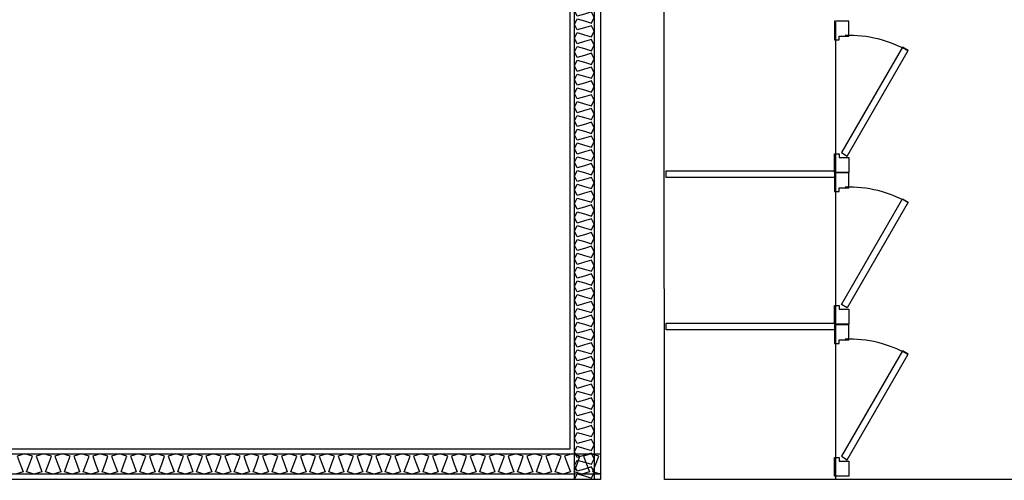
# Model space of a CAD drawing. Header units: millimetres. Extents: x -15 to 127, y -65 to 67.
# Tile 91 of 256: x 36.24 to 36.563, y -50.371 to -50.22. Entities that reach past the tile are written whole.
import ezdxf

# ---------------------------------------------------------------- set-up
doc = ezdxf.new("R2010")
doc.units = ezdxf.units.MM
doc.header["$MEASUREMENT"] = 0
doc.layers.add('Calque 5', color=7, linetype='Continuous')

# ---------------------------------------------------------------- blocks, each defined once
blk = doc.blocks.new('PD_26364')
at = {"layer": 'Calque 5', "color": 0}
for points in [[(12.64384, -36.51612), (11.9624, -36.51612), (11.9624, -36.50937), (12.64384, -36.50937), (12.64384, -36.51612)], [(12.64384, -36.51612), (12.64133, -36.51528), (12.64229, -36.51275), (12.64324, -36.51022), (12.64074, -36.50937), (12.63824, -36.51022), (12.63919, -36.51275), (12.64014, -36.51528), (12.63764, -36.51612), (12.63514, -36.51528), (12.63609, -36.51275), (12.63705, -36.51022), (12.63454, -36.50937), (12.63204, -36.51022), (12.63299, -36.51275), (12.63395, -36.51528), (12.63145, -36.51612), (12.62894, -36.51528), (12.6299, -36.51275), (12.63085, -36.51022), (12.62835, -36.50937), (12.62585, -36.51022), (12.6268, -36.51275), (12.62775, -36.51528), (12.62525, -36.51612), (12.62275, -36.51528), (12.6237, -36.51275), (12.62466, -36.51022), (12.62215, -36.50937), (12.61965, -36.51022), (12.6206, -36.51275), (12.62156, -36.51528), (12.61906, -36.51612), (12.61655, -36.51528), (12.61751, -36.51275), (12.61846, -36.51022), (12.61596, -36.50937), (12.61346, -36.51022), (12.61441, -36.51275), (12.61536, -36.51528), (12.61286, -36.51612), (12.61036, -36.51528), (12.61131, -36.51275), (12.61227, -36.51022), (12.60976, -36.50937), (12.60726, -36.51022), (12.60821, -36.51275), (12.60917, -36.51528), (12.60667, -36.51612), (12.60416, -36.51528), (12.60512, -36.51275), (12.60607, -36.51022), (12.60357, -36.50937), (12.60107, -36.51022), (12.60202, -36.51275), (12.60297, -36.51528), (12.60047, -36.51612), (12.59797, -36.51528), (12.59892, -36.51275), (12.59988, -36.51022), (12.59737, -36.50937), (12.59487, -36.51022), (12.59583, -36.51275), (12.59678, -36.51528), (12.59428, -36.51612), (12.59177, -36.51528), (12.59273, -36.51275), (12.59368, -36.51022), (12.59118, -36.50937), (12.58868, -36.51022), (12.58963, -36.51275), (12.59058, -36.51528), (12.58808, -36.51612), (12.58558, -36.51528), (12.58653, -36.51275), (12.58749, -36.51022), (12.58498, -36.50937), (12.58248, -36.51022), (12.58344, -36.51275), (12.58439, -36.51528), (12.58189, -36.51612), (12.57938, -36.51528), (12.58034, -36.51275), (12.58129, -36.51022), (12.57879, -36.50937), (12.57629, -36.51022), (12.57724, -36.51275), (12.57819, -36.51528), (12.57569, -36.51612), (12.57319, -36.51528), (12.57414, -36.51275), (12.5751, -36.51022), (12.57259, -36.50937), (12.57009, -36.51022), (12.57105, -36.51275), (12.572, -36.51528), (12.5695, -36.51612), (12.56699, -36.51528), (12.56795, -36.51275), (12.5689, -36.51022), (12.5664, -36.50937), (12.5639, -36.51022), (12.56485, -36.51275), (12.5658, -36.51528), (12.5633, -36.51612), (12.5608, -36.51528), (12.56175, -36.51275), (12.56271, -36.51022), (12.5602, -36.50937), (12.5577, -36.51022), (12.55866, -36.51275), (12.55961, -36.51528), (12.55711, -36.51612), (12.5546, -36.51528), (12.55556, -36.51275), (12.55651, -36.51022), (12.55401, -36.50937), (12.55151, -36.51022), (12.55246, -36.51275), (12.55341, -36.51528), (12.55091, -36.51612), (12.54841, -36.51528), (12.54936, -36.51275), (12.55032, -36.51022), (12.54781, -36.50937), (12.54531, -36.51022), (12.54627, -36.51275), (12.54722, -36.51528), (12.54472, -36.51612), (12.54221, -36.51528), (12.54317, -36.51275), (12.54412, -36.51022), (12.54162, -36.50937), (12.53912, -36.51022), (12.54007, -36.51275), (12.54102, -36.51528), (12.53852, -36.51612), (12.53602, -36.51528), (12.53697, -36.51275), (12.53793, -36.51022), (12.53542, -36.50937), (12.53292, -36.51022), (12.53388, -36.51275), (12.53483, -36.51528), (12.53233, -36.51612), (12.52983, -36.51528), (12.53078, -36.51275), (12.53173, -36.51022), (12.52923, -36.50937), (12.52673, -36.51022), (12.52768, -36.51275), (12.52863, -36.51528), (12.52613, -36.51612), (12.52363, -36.51528), (12.52458, -36.51275), (12.52554, -36.51022), (12.52303, -36.50937), (12.52053, -36.51022), (12.52149, -36.51275), (12.52244, -36.51528), (12.51994, -36.51612), (12.51744, -36.51528), (12.51839, -36.51275), (12.51934, -36.51022), (12.51684, -36.50937), (12.51434, -36.51022), (12.51529, -36.51275), (12.51624, -36.51528), (12.51374, -36.51612), (12.51124, -36.51528), (12.51219, -36.51275), (12.51315, -36.51022), (12.51065, -36.50937), (12.50814, -36.51022), (12.5091, -36.51275), (12.51005, -36.51528), (12.50755, -36.51612), (12.50505, -36.51528), (12.506, -36.51275), (12.50695, -36.51022), (12.50445, -36.50937), (12.50195, -36.51022), (12.5029, -36.51275), (12.50386, -36.51528), (12.50135, -36.51612), (12.49885, -36.51528), (12.4998, -36.51275), (12.50076, -36.51022), (12.49826, -36.50937), (12.49575, -36.51022), (12.49671, -36.51275), (12.49766, -36.51528), (12.49516, -36.51612), (12.49266, -36.51528), (12.49361, -36.51275), (12.49456, -36.51022), (12.49206, -36.50937), (12.48956, -36.51022), (12.49051, -36.51275), (12.49147, -36.51528), (12.48896, -36.51612), (12.48646, -36.51528), (12.48741, -36.51275), (12.48837, -36.51022), (12.48587, -36.50937), (12.48336, -36.51022), (12.48432, -36.51275), (12.48527, -36.51528), (12.48277, -36.51612), (12.48027, -36.51528), (12.48122, -36.51275), (12.48217, -36.51022), (12.47967, -36.50937), (12.47717, -36.51022), (12.47812, -36.51275), (12.47908, -36.51528), (12.47657, -36.51612), (12.47407, -36.51528), (12.47502, -36.51275), (12.47598, -36.51022), (12.47348, -36.50937), (12.47097, -36.51022), (12.47193, -36.51275), (12.47288, -36.51528), (12.47038, -36.51612), (12.46788, -36.51528), (12.46883, -36.51275), (12.46978, -36.51022), (12.46728, -36.50937), (12.46478, -36.51022), (12.46573, -36.51275), (12.46669, -36.51528), (12.46418, -36.51612), (12.46168, -36.51528), (12.46263, -36.51275), (12.46359, -36.51022), (12.46109, -36.50937), (12.45858, -36.51022), (12.45954, -36.51275), (12.46049, -36.51528), (12.45799, -36.51612), (12.45549, -36.51528), (12.45644, -36.51275), (12.45739, -36.51022), (12.45489, -36.50937), (12.45239, -36.51022), (12.45334, -36.51275), (12.4543, -36.51528), (12.45179, -36.51612)]]:
    blk.add_lwpolyline(points, dxfattribs=at)
blk = doc.blocks.new('PD_26365')
at = {"layer": 'Calque 5', "color": 0}
for points in [[(12.63532, -36.51778), (12.63532, -36.30073), (12.64169, -36.30073), (12.64169, -36.51778), (12.63532, -36.51778)], [(12.63532, -36.51778), (12.63611, -36.51595), (12.63851, -36.51665), (12.6409, -36.51734), (12.64169, -36.51551), (12.6409, -36.51369), (12.63851, -36.51438), (12.63611, -36.51508), (12.63532, -36.51325), (12.63611, -36.51143), (12.63851, -36.51212), (12.6409, -36.51282), (12.64169, -36.51099), (12.6409, -36.50917), (12.63851, -36.50986), (12.63611, -36.51056), (12.63532, -36.50873), (12.63611, -36.50691), (12.63851, -36.5076), (12.6409, -36.5083), (12.64169, -36.50647), (12.6409, -36.50465), (12.63851, -36.50534), (12.63611, -36.50603), (12.63532, -36.50421), (12.63611, -36.50239), (12.63851, -36.50308), (12.6409, -36.50377), (12.64169, -36.50195), (12.6409, -36.50013), (12.63851, -36.50082), (12.63611, -36.50151), (12.63532, -36.49969), (12.63611, -36.49786), (12.63851, -36.49856), (12.6409, -36.49925), (12.64169, -36.49743), (12.6409, -36.4956), (12.63851, -36.4963), (12.63611, -36.49699), (12.63532, -36.49517), (12.63611, -36.49334), (12.63851, -36.49404), (12.6409, -36.49473), (12.64169, -36.49291), (12.6409, -36.49108), (12.63851, -36.49178), (12.63611, -36.49247), (12.63532, -36.49065), (12.63611, -36.48882), (12.63851, -36.48952), (12.6409, -36.49021), (12.64169, -36.48838), (12.6409, -36.48656), (12.63851, -36.48725), (12.63611, -36.48795), (12.63532, -36.48612), (12.63611, -36.4843), (12.63851, -36.48499), (12.6409, -36.48569), (12.64169, -36.48386), (12.6409, -36.48204), (12.63851, -36.48273), (12.63611, -36.48343), (12.63532, -36.4816), (12.63611, -36.47978), (12.63851, -36.48047), (12.6409, -36.48117), (12.64169, -36.47934), (12.6409, -36.47752), (12.63851, -36.47821), (12.63611, -36.4789), (12.63532, -36.47708), (12.63611, -36.47526), (12.63851, -36.47595), (12.6409, -36.47664), (12.64169, -36.47482), (12.6409, -36.473), (12.63851, -36.47369), (12.63611, -36.47438), (12.63532, -36.47256), (12.63611, -36.47073), (12.63851, -36.47143), (12.6409, -36.47212), (12.64169, -36.4703), (12.6409, -36.46847), (12.63851, -36.46917), (12.63611, -36.46986), (12.63532, -36.46804), (12.63611, -36.46621), (12.63851, -36.46691), (12.6409, -36.4676), (12.64169, -36.46578), (12.6409, -36.46395), (12.63851, -36.46465), (12.63611, -36.46534), (12.63532, -36.46352), (12.63611, -36.46169), (12.63851, -36.46238), (12.6409, -36.46308), (12.64169, -36.46125), (12.6409, -36.45943), (12.63851, -36.46012), (12.63611, -36.46082), (12.63532, -36.45899), (12.63611, -36.45717), (12.63851, -36.45786), (12.6409, -36.45856), (12.64169, -36.45673), (12.6409, -36.45491), (12.63851, -36.4556), (12.63611, -36.4563), (12.63532, -36.45447), (12.63611, -36.45265), (12.63851, -36.45334), (12.6409, -36.45404), (12.64169, -36.45221), (12.6409, -36.45039), (12.63851, -36.45108), (12.63611, -36.45177), (12.63532, -36.44995), (12.63611, -36.44813), (12.63851, -36.44882), (12.6409, -36.44951), (12.64169, -36.44769), (12.6409, -36.44586), (12.63851, -36.44656), (12.63611, -36.44725), (12.63532, -36.44543), (12.63611, -36.4436), (12.63851, -36.4443), (12.6409, -36.44499), (12.64169, -36.44317), (12.6409, -36.44134), (12.63851, -36.44204), (12.63611, -36.44273), (12.63532, -36.44091), (12.63611, -36.43908), (12.63851, -36.43978), (12.6409, -36.44047), (12.64169, -36.43865), (12.6409, -36.43682), (12.63851, -36.43752), (12.63611, -36.43821), (12.63532, -36.43639), (12.63611, -36.43456), (12.63851, -36.43525), (12.6409, -36.43595), (12.64169, -36.43412), (12.6409, -36.4323), (12.63851, -36.43299), (12.63611, -36.43369), (12.63532, -36.43186), (12.63611, -36.43004), (12.63851, -36.43073), (12.6409, -36.43143), (12.64169, -36.4296), (12.6409, -36.42778), (12.63851, -36.42847), (12.63611, -36.42917), (12.63532, -36.42734), (12.63611, -36.42552), (12.63851, -36.42621), (12.6409, -36.42691), (12.64169, -36.42508), (12.6409, -36.42326), (12.63851, -36.42395), (12.63611, -36.42464), (12.63532, -36.42282), (12.63611, -36.421), (12.63851, -36.42169), (12.6409, -36.42238), (12.64169, -36.42056), (12.6409, -36.41873), (12.63851, -36.41943), (12.63611, -36.42012), (12.63532, -36.4183), (12.63611, -36.41647), (12.63851, -36.41717), (12.6409, -36.41786), (12.64169, -36.41604), (12.6409, -36.41421), (12.63851, -36.41491), (12.63611, -36.4156), (12.63532, -36.41378), (12.63611, -36.41195), (12.63851, -36.41265), (12.6409, -36.41334), (12.64169, -36.41152), (12.6409, -36.40969), (12.63851, -36.41039), (12.63611, -36.41108), (12.63532, -36.40925), (12.63611, -36.40743), (12.63851, -36.40812), (12.6409, -36.40882), (12.64169, -36.40699), (12.6409, -36.40517), (12.63851, -36.40586), (12.63611, -36.40656), (12.63532, -36.40473), (12.63611, -36.40291), (12.63851, -36.4036), (12.6409, -36.4043), (12.64169, -36.40247), (12.6409, -36.40065), (12.63851, -36.40134), (12.63611, -36.40204), (12.63532, -36.40021), (12.63611, -36.39839), (12.63851, -36.39908), (12.6409, -36.39978), (12.64169, -36.39795), (12.6409, -36.39613), (12.63851, -36.39682), (12.63611, -36.39751), (12.63532, -36.39569), (12.63611, -36.39387), (12.63851, -36.39456), (12.6409, -36.39525), (12.64169, -36.39343), (12.6409, -36.3916), (12.63851, -36.3923), (12.63611, -36.39299), (12.63532, -36.39117), (12.63611, -36.38934), (12.63851, -36.39004), (12.6409, -36.39073), (12.64169, -36.38891), (12.6409, -36.38708), (12.63851, -36.38778), (12.63611, -36.38847), (12.63532, -36.38665), (12.63611, -36.38482), (12.63851, -36.38552), (12.6409, -36.38621), (12.64169, -36.38439), (12.6409, -36.38256), (12.63851, -36.38326), (12.63611, -36.38395), (12.63532, -36.38212), (12.63611, -36.3803), (12.63851, -36.38099), (12.6409, -36.38169), (12.64169, -36.37986), (12.6409, -36.37804), (12.63851, -36.37873), (12.63611, -36.37943), (12.63532, -36.3776), (12.63611, -36.37578), (12.63851, -36.37647), (12.6409, -36.37717), (12.64169, -36.37534), (12.6409, -36.37352), (12.63851, -36.37421), (12.63611, -36.37491), (12.63532, -36.37308), (12.63611, -36.37126), (12.63851, -36.37195), (12.6409, -36.37265), (12.64169, -36.37082), (12.6409, -36.369), (12.63851, -36.36969), (12.63611, -36.37038), (12.63532, -36.36856), (12.63611, -36.36674), (12.63851, -36.36743), (12.6409, -36.36812), (12.64169, -36.3663), (12.6409, -36.36447), (12.63851, -36.36517), (12.63611, -36.36586), (12.63532, -36.36404), (12.63611, -36.36221), (12.63851, -36.36291), (12.6409, -36.3636), (12.64169, -36.36178), (12.6409, -36.35995), (12.63851, -36.36065), (12.63611, -36.36134), (12.63532, -36.35952), (12.63611, -36.35769), (12.63851, -36.35839), (12.6409, -36.35908), (12.64169, -36.35726), (12.6409, -36.35543), (12.63851, -36.35613), (12.63611, -36.35682), (12.63532, -36.35499), (12.63611, -36.35317), (12.63851, -36.35386), (12.6409, -36.35456), (12.64169, -36.35273), (12.6409, -36.35091), (12.63851, -36.3516), (12.63611, -36.3523), (12.63532, -36.35047), (12.63611, -36.34865), (12.63851, -36.34934), (12.6409, -36.35004), (12.64169, -36.34821), (12.6409, -36.34639), (12.63851, -36.34708), (12.63611, -36.34778), (12.63532, -36.34595), (12.63611, -36.34413), (12.63851, -36.34482), (12.6409, -36.34551), (12.64169, -36.34369), (12.6409, -36.34187), (12.63851, -36.34256), (12.63611, -36.34325), (12.63532, -36.34143), (12.63611, -36.33961), (12.63851, -36.3403), (12.6409, -36.34099), (12.64169, -36.33917), (12.6409, -36.33734), (12.63851, -36.33804), (12.63611, -36.33873), (12.63532, -36.33691), (12.63611, -36.33508), (12.63851, -36.33578), (12.6409, -36.33647), (12.64169, -36.33465), (12.6409, -36.33282), (12.63851, -36.33352), (12.63611, -36.33421), (12.63532, -36.33239), (12.63611, -36.33056), (12.63851, -36.33126), (12.6409, -36.33195), (12.64169, -36.33013), (12.6409, -36.3283), (12.63851, -36.32899), (12.63611, -36.32969), (12.63532, -36.32786), (12.63611, -36.32604), (12.63851, -36.32673), (12.6409, -36.32743), (12.64169, -36.3256), (12.6409, -36.32378), (12.63851, -36.32447), (12.63611, -36.32517), (12.63532, -36.32334), (12.63611, -36.32152), (12.63851, -36.32221), (12.6409, -36.32291), (12.64169, -36.32108), (12.6409, -36.31926), (12.63851, -36.31995), (12.63611, -36.32065), (12.63532, -36.31882), (12.63611, -36.317), (12.63851, -36.31769), (12.6409, -36.31838), (12.64169, -36.31656), (12.6409, -36.31474), (12.63851, -36.31543), (12.63611, -36.31612), (12.63532, -36.3143), (12.63611, -36.31248), (12.63851, -36.31317), (12.6409, -36.31386), (12.64169, -36.31204), (12.6409, -36.31021), (12.63851, -36.31091), (12.63611, -36.3116), (12.63532, -36.30978), (12.63611, -36.30795), (12.63851, -36.30865), (12.6409, -36.30934), (12.64169, -36.30752), (12.6409, -36.30569), (12.63851, -36.30639), (12.63611, -36.30708), (12.63532, -36.30526), (12.63611, -36.30343), (12.63851, -36.30413), (12.6409, -36.30482), (12.64169, -36.303), (12.6409, -36.30117), (12.63851, -36.30186), (12.63611, -36.30256), (12.63532, -36.30073)]]:
    blk.add_lwpolyline(points, dxfattribs=at)
blk = doc.blocks.new('PD_27075')
at = {"layer": 'Calque 5', "color": 0}
for points in [[(12.72531, -36.36748), (12.72061, -36.36748), (12.72061, -36.37365), (12.7221, -36.37365), (12.7221, -36.37243), (12.72531, -36.37243), (12.72531, -36.36748)], [(12.74287, -36.37598), (12.72287, -36.41062), (12.72477, -36.41172), (12.74477, -36.37708), (12.74287, -36.37598)], [(12.72531, -36.41712), (12.72061, -36.41712), (12.72061, -36.41095), (12.7221, -36.41095), (12.7221, -36.41218), (12.72531, -36.41218), (12.72531, -36.41712)]]:
    blk.add_lwpolyline(points, dxfattribs=at)
blk.add_arc((12.72531, -36.41218), 0.04, 60.9878, 91.6799, dxfattribs=at)
blk = doc.blocks.new('PD_27076')
at = {"layer": 'Calque 5', "color": 0}
for points in [[(12.72531, -36.41723), (12.72061, -36.41723), (12.72061, -36.4234), (12.7221, -36.4234), (12.7221, -36.42218), (12.72531, -36.42218), (12.72531, -36.41723)], [(12.74477, -36.42684), (12.72477, -36.46148), (12.72287, -36.46038), (12.74287, -36.42574), (12.74477, -36.42684)], [(12.72531, -36.46688), (12.72061, -36.46688), (12.72061, -36.46071), (12.7221, -36.46071), (12.7221, -36.46193), (12.72531, -36.46193), (12.72531, -36.46688)]]:
    blk.add_lwpolyline(points, dxfattribs=at)
blk.add_arc((12.72531, -36.46193), 0.04, 60.9878, 91.6799, dxfattribs=at)
blk = doc.blocks.new('PD_27077')
at = {"layer": 'Calque 5', "color": 0}
for points in [[(12.72531, -36.46708), (12.72061, -36.46708), (12.72061, -36.47325), (12.7221, -36.47325), (12.7221, -36.47202), (12.72531, -36.47202), (12.72531, -36.46708)], [(12.74287, -36.47558), (12.72287, -36.51022), (12.72477, -36.51132), (12.74477, -36.47668), (12.74287, -36.47558)], [(12.72531, -36.51672), (12.72061, -36.51672), (12.72061, -36.51055), (12.7221, -36.51055), (12.7221, -36.51177), (12.72531, -36.51177), (12.72531, -36.51672)]]:
    blk.add_lwpolyline(points, dxfattribs=at)
blk.add_arc((12.72531, -36.51177), 0.04, 60.9878, 91.6799, dxfattribs=at)
blk = doc.blocks.new('PD_27707')
at = {"layer": 'Calque 5', "color": 0}
for points in [[(12.64384, -36.51612), (11.9624, -36.51612), (11.9624, -36.50937), (12.64384, -36.50937), (12.64384, -36.51612)], [(12.64384, -36.51612), (12.64133, -36.51528), (12.64229, -36.51275), (12.64324, -36.51022), (12.64074, -36.50937), (12.63824, -36.51022), (12.63919, -36.51275), (12.64014, -36.51528), (12.63764, -36.51612), (12.63514, -36.51528), (12.63609, -36.51275), (12.63705, -36.51022), (12.63454, -36.50937), (12.63204, -36.51022), (12.63299, -36.51275), (12.63395, -36.51528), (12.63145, -36.51612), (12.62894, -36.51528), (12.6299, -36.51275), (12.63085, -36.51022), (12.62835, -36.50937), (12.62585, -36.51022), (12.6268, -36.51275), (12.62775, -36.51528), (12.62525, -36.51612), (12.62275, -36.51528), (12.6237, -36.51275), (12.62466, -36.51022), (12.62215, -36.50937), (12.61965, -36.51022), (12.6206, -36.51275), (12.62156, -36.51528), (12.61906, -36.51612), (12.61655, -36.51528), (12.61751, -36.51275), (12.61846, -36.51022), (12.61596, -36.50937), (12.61346, -36.51022), (12.61441, -36.51275), (12.61536, -36.51528), (12.61286, -36.51612), (12.61036, -36.51528), (12.61131, -36.51275), (12.61227, -36.51022), (12.60976, -36.50937), (12.60726, -36.51022), (12.60821, -36.51275), (12.60917, -36.51528), (12.60667, -36.51612), (12.60416, -36.51528), (12.60512, -36.51275), (12.60607, -36.51022), (12.60357, -36.50937), (12.60107, -36.51022), (12.60202, -36.51275), (12.60297, -36.51528), (12.60047, -36.51612), (12.59797, -36.51528), (12.59892, -36.51275), (12.59988, -36.51022), (12.59737, -36.50937), (12.59487, -36.51022), (12.59583, -36.51275), (12.59678, -36.51528), (12.59428, -36.51612), (12.59177, -36.51528), (12.59273, -36.51275), (12.59368, -36.51022), (12.59118, -36.50937), (12.58868, -36.51022), (12.58963, -36.51275), (12.59058, -36.51528), (12.58808, -36.51612), (12.58558, -36.51528), (12.58653, -36.51275), (12.58749, -36.51022), (12.58498, -36.50937), (12.58248, -36.51022), (12.58344, -36.51275), (12.58439, -36.51528), (12.58189, -36.51612), (12.57938, -36.51528), (12.58034, -36.51275), (12.58129, -36.51022), (12.57879, -36.50937), (12.57629, -36.51022), (12.57724, -36.51275), (12.57819, -36.51528), (12.57569, -36.51612), (12.57319, -36.51528), (12.57414, -36.51275), (12.5751, -36.51022), (12.57259, -36.50937), (12.57009, -36.51022), (12.57105, -36.51275), (12.572, -36.51528), (12.5695, -36.51612), (12.56699, -36.51528), (12.56795, -36.51275), (12.5689, -36.51022), (12.5664, -36.50937), (12.5639, -36.51022), (12.56485, -36.51275), (12.5658, -36.51528), (12.5633, -36.51612), (12.5608, -36.51528), (12.56175, -36.51275), (12.56271, -36.51022), (12.5602, -36.50937), (12.5577, -36.51022), (12.55866, -36.51275), (12.55961, -36.51528), (12.55711, -36.51612), (12.5546, -36.51528), (12.55556, -36.51275), (12.55651, -36.51022), (12.55401, -36.50937), (12.55151, -36.51022), (12.55246, -36.51275), (12.55341, -36.51528), (12.55091, -36.51612), (12.54841, -36.51528), (12.54936, -36.51275), (12.55032, -36.51022), (12.54781, -36.50937), (12.54531, -36.51022), (12.54627, -36.51275), (12.54722, -36.51528), (12.54472, -36.51612), (12.54221, -36.51528), (12.54317, -36.51275), (12.54412, -36.51022), (12.54162, -36.50937), (12.53912, -36.51022), (12.54007, -36.51275), (12.54102, -36.51528), (12.53852, -36.51612), (12.53602, -36.51528), (12.53697, -36.51275), (12.53793, -36.51022), (12.53542, -36.50937), (12.53292, -36.51022), (12.53388, -36.51275), (12.53483, -36.51528), (12.53233, -36.51612), (12.52983, -36.51528), (12.53078, -36.51275), (12.53173, -36.51022), (12.52923, -36.50937), (12.52673, -36.51022), (12.52768, -36.51275), (12.52863, -36.51528), (12.52613, -36.51612), (12.52363, -36.51528), (12.52458, -36.51275), (12.52554, -36.51022), (12.52303, -36.50937), (12.52053, -36.51022), (12.52149, -36.51275), (12.52244, -36.51528), (12.51994, -36.51612), (12.51744, -36.51528), (12.51839, -36.51275), (12.51934, -36.51022), (12.51684, -36.50937), (12.51434, -36.51022), (12.51529, -36.51275), (12.51624, -36.51528), (12.51374, -36.51612), (12.51124, -36.51528), (12.51219, -36.51275), (12.51315, -36.51022), (12.51065, -36.50937), (12.50814, -36.51022), (12.5091, -36.51275), (12.51005, -36.51528), (12.50755, -36.51612), (12.50505, -36.51528), (12.506, -36.51275), (12.50695, -36.51022), (12.50445, -36.50937), (12.50195, -36.51022), (12.5029, -36.51275), (12.50386, -36.51528), (12.50135, -36.51612), (12.49885, -36.51528), (12.4998, -36.51275), (12.50076, -36.51022), (12.49826, -36.50937), (12.49575, -36.51022), (12.49671, -36.51275), (12.49766, -36.51528), (12.49516, -36.51612), (12.49266, -36.51528), (12.49361, -36.51275), (12.49456, -36.51022), (12.49206, -36.50937), (12.48956, -36.51022), (12.49051, -36.51275), (12.49147, -36.51528), (12.48896, -36.51612), (12.48646, -36.51528), (12.48741, -36.51275), (12.48837, -36.51022), (12.48587, -36.50937), (12.48336, -36.51022), (12.48432, -36.51275), (12.48527, -36.51528), (12.48277, -36.51612), (12.48027, -36.51528), (12.48122, -36.51275), (12.48217, -36.51022), (12.47967, -36.50937), (12.47717, -36.51022), (12.47812, -36.51275), (12.47908, -36.51528), (12.47657, -36.51612), (12.47407, -36.51528), (12.47502, -36.51275), (12.47598, -36.51022), (12.47348, -36.50937), (12.47097, -36.51022), (12.47193, -36.51275), (12.47288, -36.51528), (12.47038, -36.51612), (12.46788, -36.51528), (12.46883, -36.51275), (12.46978, -36.51022), (12.46728, -36.50937), (12.46478, -36.51022), (12.46573, -36.51275), (12.46669, -36.51528), (12.46418, -36.51612), (12.46168, -36.51528), (12.46263, -36.51275), (12.46359, -36.51022), (12.46109, -36.50937), (12.45858, -36.51022), (12.45954, -36.51275), (12.46049, -36.51528), (12.45799, -36.51612), (12.45549, -36.51528), (12.45644, -36.51275), (12.45739, -36.51022), (12.45489, -36.50937), (12.45239, -36.51022), (12.45334, -36.51275), (12.4543, -36.51528), (12.45179, -36.51612)]]:
    blk.add_lwpolyline(points, dxfattribs=at)
blk = doc.blocks.new('PD_27708')
at = {"layer": 'Calque 5', "color": 0}
for points in [[(12.63532, -36.51778), (12.63532, -36.30073), (12.64169, -36.30073), (12.64169, -36.51778), (12.63532, -36.51778)], [(12.63532, -36.51778), (12.63611, -36.51595), (12.63851, -36.51665), (12.6409, -36.51734), (12.64169, -36.51551), (12.6409, -36.51369), (12.63851, -36.51438), (12.63611, -36.51508), (12.63532, -36.51325), (12.63611, -36.51143), (12.63851, -36.51212), (12.6409, -36.51282), (12.64169, -36.51099), (12.6409, -36.50917), (12.63851, -36.50986), (12.63611, -36.51056), (12.63532, -36.50873), (12.63611, -36.50691), (12.63851, -36.5076), (12.6409, -36.5083), (12.64169, -36.50647), (12.6409, -36.50465), (12.63851, -36.50534), (12.63611, -36.50603), (12.63532, -36.50421), (12.63611, -36.50239), (12.63851, -36.50308), (12.6409, -36.50377), (12.64169, -36.50195), (12.6409, -36.50013), (12.63851, -36.50082), (12.63611, -36.50151), (12.63532, -36.49969), (12.63611, -36.49786), (12.63851, -36.49856), (12.6409, -36.49925), (12.64169, -36.49743), (12.6409, -36.4956), (12.63851, -36.4963), (12.63611, -36.49699), (12.63532, -36.49517), (12.63611, -36.49334), (12.63851, -36.49404), (12.6409, -36.49473), (12.64169, -36.49291), (12.6409, -36.49108), (12.63851, -36.49178), (12.63611, -36.49247), (12.63532, -36.49065), (12.63611, -36.48882), (12.63851, -36.48952), (12.6409, -36.49021), (12.64169, -36.48838), (12.6409, -36.48656), (12.63851, -36.48725), (12.63611, -36.48795), (12.63532, -36.48612), (12.63611, -36.4843), (12.63851, -36.48499), (12.6409, -36.48569), (12.64169, -36.48386), (12.6409, -36.48204), (12.63851, -36.48273), (12.63611, -36.48343), (12.63532, -36.4816), (12.63611, -36.47978), (12.63851, -36.48047), (12.6409, -36.48117), (12.64169, -36.47934), (12.6409, -36.47752), (12.63851, -36.47821), (12.63611, -36.4789), (12.63532, -36.47708), (12.63611, -36.47526), (12.63851, -36.47595), (12.6409, -36.47664), (12.64169, -36.47482), (12.6409, -36.473), (12.63851, -36.47369), (12.63611, -36.47438), (12.63532, -36.47256), (12.63611, -36.47073), (12.63851, -36.47143), (12.6409, -36.47212), (12.64169, -36.4703), (12.6409, -36.46847), (12.63851, -36.46917), (12.63611, -36.46986), (12.63532, -36.46804), (12.63611, -36.46621), (12.63851, -36.46691), (12.6409, -36.4676), (12.64169, -36.46578), (12.6409, -36.46395), (12.63851, -36.46465), (12.63611, -36.46534), (12.63532, -36.46352), (12.63611, -36.46169), (12.63851, -36.46238), (12.6409, -36.46308), (12.64169, -36.46125), (12.6409, -36.45943), (12.63851, -36.46012), (12.63611, -36.46082), (12.63532, -36.45899), (12.63611, -36.45717), (12.63851, -36.45786), (12.6409, -36.45856), (12.64169, -36.45673), (12.6409, -36.45491), (12.63851, -36.4556), (12.63611, -36.4563), (12.63532, -36.45447), (12.63611, -36.45265), (12.63851, -36.45334), (12.6409, -36.45404), (12.64169, -36.45221), (12.6409, -36.45039), (12.63851, -36.45108), (12.63611, -36.45177), (12.63532, -36.44995), (12.63611, -36.44813), (12.63851, -36.44882), (12.6409, -36.44951), (12.64169, -36.44769), (12.6409, -36.44586), (12.63851, -36.44656), (12.63611, -36.44725), (12.63532, -36.44543), (12.63611, -36.4436), (12.63851, -36.4443), (12.6409, -36.44499), (12.64169, -36.44317), (12.6409, -36.44134), (12.63851, -36.44204), (12.63611, -36.44273), (12.63532, -36.44091), (12.63611, -36.43908), (12.63851, -36.43978), (12.6409, -36.44047), (12.64169, -36.43865), (12.6409, -36.43682), (12.63851, -36.43752), (12.63611, -36.43821), (12.63532, -36.43639), (12.63611, -36.43456), (12.63851, -36.43525), (12.6409, -36.43595), (12.64169, -36.43412), (12.6409, -36.4323), (12.63851, -36.43299), (12.63611, -36.43369), (12.63532, -36.43186), (12.63611, -36.43004), (12.63851, -36.43073), (12.6409, -36.43143), (12.64169, -36.4296), (12.6409, -36.42778), (12.63851, -36.42847), (12.63611, -36.42917), (12.63532, -36.42734), (12.63611, -36.42552), (12.63851, -36.42621), (12.6409, -36.42691), (12.64169, -36.42508), (12.6409, -36.42326), (12.63851, -36.42395), (12.63611, -36.42464), (12.63532, -36.42282), (12.63611, -36.421), (12.63851, -36.42169), (12.6409, -36.42238), (12.64169, -36.42056), (12.6409, -36.41873), (12.63851, -36.41943), (12.63611, -36.42012), (12.63532, -36.4183), (12.63611, -36.41647), (12.63851, -36.41717), (12.6409, -36.41786), (12.64169, -36.41604), (12.6409, -36.41421), (12.63851, -36.41491), (12.63611, -36.4156), (12.63532, -36.41378), (12.63611, -36.41195), (12.63851, -36.41265), (12.6409, -36.41334), (12.64169, -36.41152), (12.6409, -36.40969), (12.63851, -36.41039), (12.63611, -36.41108), (12.63532, -36.40925), (12.63611, -36.40743), (12.63851, -36.40812), (12.6409, -36.40882), (12.64169, -36.40699), (12.6409, -36.40517), (12.63851, -36.40586), (12.63611, -36.40656), (12.63532, -36.40473), (12.63611, -36.40291), (12.63851, -36.4036), (12.6409, -36.4043), (12.64169, -36.40247), (12.6409, -36.40065), (12.63851, -36.40134), (12.63611, -36.40204), (12.63532, -36.40021), (12.63611, -36.39839), (12.63851, -36.39908), (12.6409, -36.39978), (12.64169, -36.39795), (12.6409, -36.39613), (12.63851, -36.39682), (12.63611, -36.39751), (12.63532, -36.39569), (12.63611, -36.39387), (12.63851, -36.39456), (12.6409, -36.39525), (12.64169, -36.39343), (12.6409, -36.3916), (12.63851, -36.3923), (12.63611, -36.39299), (12.63532, -36.39117), (12.63611, -36.38934), (12.63851, -36.39004), (12.6409, -36.39073), (12.64169, -36.38891), (12.6409, -36.38708), (12.63851, -36.38778), (12.63611, -36.38847), (12.63532, -36.38665), (12.63611, -36.38482), (12.63851, -36.38552), (12.6409, -36.38621), (12.64169, -36.38439), (12.6409, -36.38256), (12.63851, -36.38326), (12.63611, -36.38395), (12.63532, -36.38212), (12.63611, -36.3803), (12.63851, -36.38099), (12.6409, -36.38169), (12.64169, -36.37986), (12.6409, -36.37804), (12.63851, -36.37873), (12.63611, -36.37943), (12.63532, -36.3776), (12.63611, -36.37578), (12.63851, -36.37647), (12.6409, -36.37717), (12.64169, -36.37534), (12.6409, -36.37352), (12.63851, -36.37421), (12.63611, -36.37491), (12.63532, -36.37308), (12.63611, -36.37126), (12.63851, -36.37195), (12.6409, -36.37265), (12.64169, -36.37082), (12.6409, -36.369), (12.63851, -36.36969), (12.63611, -36.37038), (12.63532, -36.36856), (12.63611, -36.36674), (12.63851, -36.36743), (12.6409, -36.36812), (12.64169, -36.3663), (12.6409, -36.36447), (12.63851, -36.36517), (12.63611, -36.36586), (12.63532, -36.36404), (12.63611, -36.36221), (12.63851, -36.36291), (12.6409, -36.3636), (12.64169, -36.36178), (12.6409, -36.35995), (12.63851, -36.36065), (12.63611, -36.36134), (12.63532, -36.35952), (12.63611, -36.35769), (12.63851, -36.35839), (12.6409, -36.35908), (12.64169, -36.35726), (12.6409, -36.35543), (12.63851, -36.35613), (12.63611, -36.35682), (12.63532, -36.35499), (12.63611, -36.35317), (12.63851, -36.35386), (12.6409, -36.35456), (12.64169, -36.35273), (12.6409, -36.35091), (12.63851, -36.3516), (12.63611, -36.3523), (12.63532, -36.35047), (12.63611, -36.34865), (12.63851, -36.34934), (12.6409, -36.35004), (12.64169, -36.34821), (12.6409, -36.34639), (12.63851, -36.34708), (12.63611, -36.34778), (12.63532, -36.34595), (12.63611, -36.34413), (12.63851, -36.34482), (12.6409, -36.34551), (12.64169, -36.34369), (12.6409, -36.34187), (12.63851, -36.34256), (12.63611, -36.34325), (12.63532, -36.34143), (12.63611, -36.33961), (12.63851, -36.3403), (12.6409, -36.34099), (12.64169, -36.33917), (12.6409, -36.33734), (12.63851, -36.33804), (12.63611, -36.33873), (12.63532, -36.33691), (12.63611, -36.33508), (12.63851, -36.33578), (12.6409, -36.33647), (12.64169, -36.33465), (12.6409, -36.33282), (12.63851, -36.33352), (12.63611, -36.33421), (12.63532, -36.33239), (12.63611, -36.33056), (12.63851, -36.33126), (12.6409, -36.33195), (12.64169, -36.33013), (12.6409, -36.3283), (12.63851, -36.32899), (12.63611, -36.32969), (12.63532, -36.32786), (12.63611, -36.32604), (12.63851, -36.32673), (12.6409, -36.32743), (12.64169, -36.3256), (12.6409, -36.32378), (12.63851, -36.32447), (12.63611, -36.32517), (12.63532, -36.32334), (12.63611, -36.32152), (12.63851, -36.32221), (12.6409, -36.32291), (12.64169, -36.32108), (12.6409, -36.31926), (12.63851, -36.31995), (12.63611, -36.32065), (12.63532, -36.31882), (12.63611, -36.317), (12.63851, -36.31769), (12.6409, -36.31838), (12.64169, -36.31656), (12.6409, -36.31474), (12.63851, -36.31543), (12.63611, -36.31612), (12.63532, -36.3143), (12.63611, -36.31248), (12.63851, -36.31317), (12.6409, -36.31386), (12.64169, -36.31204), (12.6409, -36.31021), (12.63851, -36.31091), (12.63611, -36.3116), (12.63532, -36.30978), (12.63611, -36.30795), (12.63851, -36.30865), (12.6409, -36.30934), (12.64169, -36.30752), (12.6409, -36.30569), (12.63851, -36.30639), (12.63611, -36.30708), (12.63532, -36.30526), (12.63611, -36.30343), (12.63851, -36.30413), (12.6409, -36.30482), (12.64169, -36.303), (12.6409, -36.30117), (12.63851, -36.30186), (12.63611, -36.30256), (12.63532, -36.30073)]]:
    blk.add_lwpolyline(points, dxfattribs=at)
blk = doc.blocks.new('PD_28418')
at = {"layer": 'Calque 5', "color": 0}
for points in [[(12.72531, -36.36748), (12.72061, -36.36748), (12.72061, -36.37365), (12.7221, -36.37365), (12.7221, -36.37243), (12.72531, -36.37243), (12.72531, -36.36748)], [(12.74287, -36.37598), (12.72287, -36.41062), (12.72477, -36.41172), (12.74477, -36.37708), (12.74287, -36.37598)], [(12.72531, -36.41712), (12.72061, -36.41712), (12.72061, -36.41095), (12.7221, -36.41095), (12.7221, -36.41218), (12.72531, -36.41218), (12.72531, -36.41712)]]:
    blk.add_lwpolyline(points, dxfattribs=at)
blk.add_arc((12.72531, -36.41218), 0.04, 60.9878, 91.6799, dxfattribs=at)
blk = doc.blocks.new('PD_28419')
at = {"layer": 'Calque 5', "color": 0}
for points in [[(12.72531, -36.41723), (12.72061, -36.41723), (12.72061, -36.4234), (12.7221, -36.4234), (12.7221, -36.42218), (12.72531, -36.42218), (12.72531, -36.41723)], [(12.74477, -36.42684), (12.72477, -36.46148), (12.72287, -36.46038), (12.74287, -36.42574), (12.74477, -36.42684)], [(12.72531, -36.46688), (12.72061, -36.46688), (12.72061, -36.46071), (12.7221, -36.46071), (12.7221, -36.46193), (12.72531, -36.46193), (12.72531, -36.46688)]]:
    blk.add_lwpolyline(points, dxfattribs=at)
blk.add_arc((12.72531, -36.46193), 0.04, 60.9878, 91.6799, dxfattribs=at)
blk = doc.blocks.new('PD_28420')
at = {"layer": 'Calque 5', "color": 0}
for points in [[(12.72531, -36.46708), (12.72061, -36.46708), (12.72061, -36.47325), (12.7221, -36.47325), (12.7221, -36.47202), (12.72531, -36.47202), (12.72531, -36.46708)], [(12.74287, -36.47558), (12.72287, -36.51022), (12.72477, -36.51132), (12.74477, -36.47668), (12.74287, -36.47558)], [(12.72531, -36.51672), (12.72061, -36.51672), (12.72061, -36.51055), (12.7221, -36.51055), (12.7221, -36.51177), (12.72531, -36.51177), (12.72531, -36.51672)]]:
    blk.add_lwpolyline(points, dxfattribs=at)
blk.add_arc((12.72531, -36.51177), 0.04, 60.9878, 91.6799, dxfattribs=at)

msp = doc.modelspace()

# ---------------------------------------------------------------- linework, layer by layer
at = {"layer": 'Calque 5', "color": 0}
for p, q in [((36.431, -50.05116), (36.431, -50.37035)), ((36.431, -50.05116), (36.431, -50.37035)), ((36.421, -50.36035), (36.421, -50.15431)), ((36.421, -50.36035), (36.421, -50.15431)), ((36.50813, -50.22039), (36.50813, -50.3703)), ((36.50813, -50.22039), (36.50813, -50.3703)), ((35.74906, -50.36035), (36.421, -50.36035)), ((35.74906, -50.36035), (36.421, -50.36035)), ((36.431, -50.37035), (35.74906, -50.37035)), ((36.431, -50.37035), (35.74906, -50.37035))]:
    msp.add_line(p, q, dxfattribs=at)
for points in [[(36.40772, -49.42504), (36.40772, -49.43323), (36.41019, -49.44724), (36.431, -49.44739), (36.431, -50.02908), (36.431, -50.02908), (36.431, -50.05108), (36.431, -50.05108), (36.431, -50.37035), (35.74906, -50.37035), (35.74906, -50.33541), (35.73476, -50.33289), (35.72906, -50.33289), (35.72906, -50.37035), (35.63855, -50.37035), (35.63783, -50.57753), (35.64441, -50.57753), (35.65783, -50.57516), (35.65855, -50.39035), (36.57386, -50.39035)], [(36.40772, -49.42504), (36.40772, -49.43323), (36.41019, -49.44724), (36.431, -49.44739), (36.431, -50.02908), (36.431, -50.02908), (36.431, -50.05108), (36.431, -50.05108), (36.431, -50.37035), (35.74906, -50.37035), (35.74906, -50.33541), (35.73476, -50.33289), (35.72906, -50.33289), (35.72906, -50.37035), (35.63855, -50.37035), (35.63783, -50.57753), (35.64441, -50.57753), (35.65783, -50.57516), (35.65855, -50.39035), (36.57386, -50.39035)], [(36.57386, -50.37035), (36.452, -50.37035), (36.45146, -49.74435), (36.46639, -49.74435), (36.46849, -49.73243), (36.46856, -49.72362), (36.45207, -49.72362), (36.452, -49.42504), (36.40772, -49.42504)], [(36.57386, -50.37035), (36.452, -50.37035), (36.45146, -49.74435), (36.46639, -49.74435), (36.46849, -49.73243), (36.46856, -49.72362), (36.45207, -49.72362), (36.452, -49.42504), (36.40772, -49.42504)], [(36.50813, -50.2691), (36.50813, -50.2713), (36.45249, -50.2713), (36.45249, -50.2691), (36.50813, -50.2691)], [(36.50813, -50.2691), (36.50813, -50.2713), (36.45249, -50.2713), (36.45249, -50.2691), (36.50813, -50.2691)], [(36.50813, -50.3191), (36.50813, -50.3213), (36.45249, -50.3213), (36.45249, -50.3191), (36.50813, -50.3191)], [(36.50813, -50.3191), (36.50813, -50.3213), (36.45249, -50.3213), (36.45249, -50.3191), (36.50813, -50.3191)]]:
    msp.add_lwpolyline(points, dxfattribs=at)

# ---------------------------------------------------------------- block references
at = {"layer": 'Calque 5'}
for name in ['PD_26365', 'PD_27708', 'PD_27075', 'PD_28418', 'PD_27076', 'PD_28419', 'PD_27077', 'PD_28420', 'PD_26364', 'PD_27707']:
    msp.add_blockref(name, (23.78716, -13.85257), dxfattribs=at)

doc.saveas('drawing.dxf')
